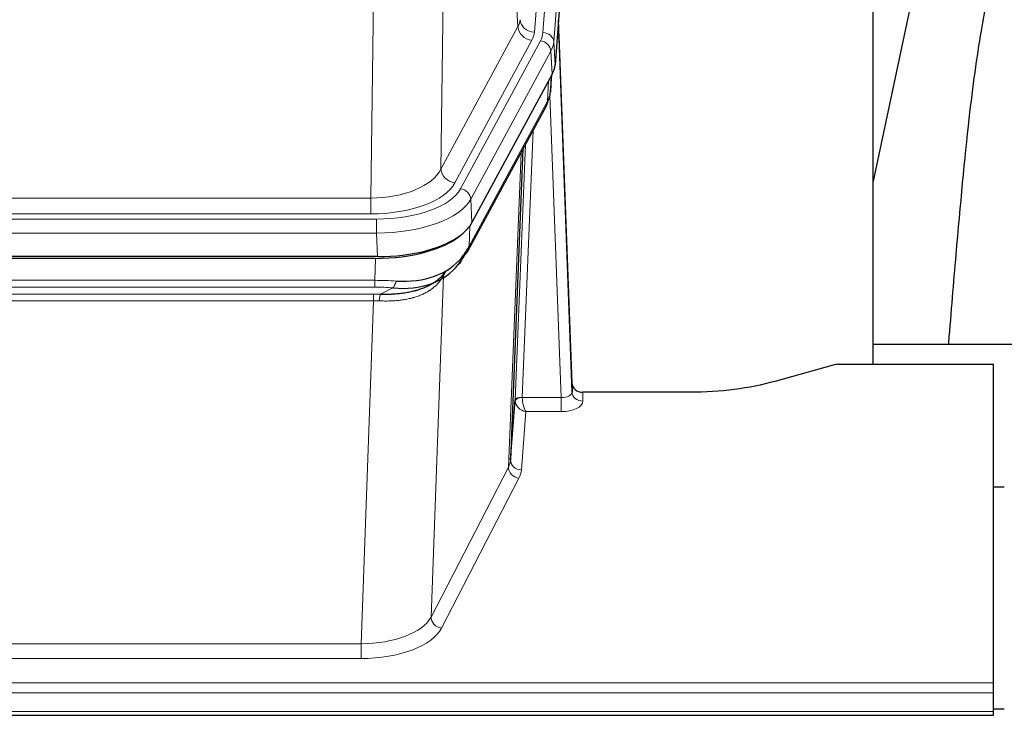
# Model space of a CAD drawing. Header units: inches. Extents: x 0 to 23760, y -13 to 16800.
# Tile 96 of 209: x 5702 to 5975, y 13955 to 14148. Entities that reach past the tile are written whole.
import ezdxf

# ---------------------------------------------------------------- set-up
doc = ezdxf.new("R2010")
doc.units = ezdxf.units.IN
doc.layers.add('254', color=7, linetype='Continuous', true_color=0xffffff)
doc.styles.add('latin_extended', font='simplex.shx')
doc.dimstyles.get("Standard").update_dxf_attribs({"dimtxt": 0.18, "dimasz": 0.18, "dimexe": 0.18, "dimexo": 0.0625, "dimgap": 0.09, "dimtad": 0, "dimtih": 1, "dimtoh": 1, "dimdec": 4, "dimzin": 0, "dimdsep": 46, "dimtxsty": 'Standard', "dimcen": 0.09, "dimadec": 0, "dimazin": 0, "dimtfac": 1, "dimtdec": 4, "dimtofl": 0, "dimtmove": 0, "dimatfit": 3, "dimfxl": 1, "dimtolj": 1, "dimtzin": 0, "dimarcsym": 0})

# ---------------------------------------------------------------- blocks, each defined once
blk = doc.blocks.new('_U3')
at = {"layer": '254', "color": 3, "linetype": 'Continuous', "lineweight": 13, "transparency": 16777216}
for p, q in [((6260.85, 13241.75), (6260.85, 14238.41)), ((5746.96, 13241.75), (6300.85, 13241.75)), ((6260.85, 13101.75), (6260.85, 12735.98)), ((8387.96, 12595.98), (6220.85, 12595.98))]:
    blk.add_line(p, q, dxfattribs=at)
at = {"layer": '254', "color": 3, "transparency": 16777216}
for points in [[(6284.19, 13101.75), (6237.52, 13101.75), (6260.85, 13241.75)], [(6237.52, 12735.98), (6284.19, 12735.98), (6260.85, 12595.98)]]:
    blk.add_solid(points, dxfattribs=at)
at = {"layer": 'Defpoints', "color": 0, "transparency": 16777216}
for p in [(5706.96, 13241.75), (6260.85, 12595.98), (8427.96, 12595.98)]:
    blk.add_point(p, dxfattribs=at)
at = {"layer": '254', "color": 2, "lineweight": 13, "transparency": 16777216, "insert": (6050.85, 13808.41), "char_height": 140, "attachment_point": 1, "rotation": 90, "style": 'latin_extended'}
blk.add_mtext('\\A1;\\C2;650', dxfattribs=at)
blk = doc.blocks.new('_U16')
at = {"layer": '254', "color": 3, "linetype": 'Continuous', "lineweight": 13, "transparency": 16777216}
for p, q in [((8835.96, 13955.98), (8835.96, 10356.48)), ((2069.98, 13713.98), (2069.98, 10356.48)), ((2209.98, 10396.48), (8695.96, 10396.48))]:
    blk.add_line(p, q, dxfattribs=at)
at = {"layer": '254', "color": 3, "transparency": 16777216}
for points in [[(2209.98, 10419.81), (2209.98, 10373.14), (2069.98, 10396.48)], [(8695.96, 10373.14), (8695.96, 10419.81), (8835.96, 10396.48)]]:
    blk.add_solid(points, dxfattribs=at)
at = {"layer": 'Defpoints', "color": 0, "transparency": 16777216}
for p in [(8835.96, 13995.98), (2069.98, 13753.98), (8835.96, 10396.48)]:
    blk.add_point(p, dxfattribs=at)
at = {"layer": '254', "color": 2, "lineweight": 13, "transparency": 16777216, "insert": (5209.63, 10606.48), "char_height": 140, "attachment_point": 1, "style": 'latin_extended'}
blk.add_mtext('\\A1;6766', dxfattribs=at)

msp = doc.modelspace()

# ---------------------------------------------------------------- linework, layer by layer
at = {"layer": '254', "color": 110, "linetype": 'Continuous', "lineweight": 13}
for p, q in [((5857.711, 14317.235), (5844.645, 14144.462)), ((5846.992, 14144.309), (5860.103, 14317.67)), ((5863.097, 14315.1), (5849.986, 14141.739)), ((5840.072, 14145.979), (5835.72, 14220.231)), ((5819.677, 14182.086), (5818.72, 14106.436)), ((5799.277, 14098.401), (5800.245, 14174.897)), ((5818.72, 14106.436), (5840.072, 14145.979)), ((5822.596, 14102.627), (5843.948, 14142.171)), ((5824.121, 14100.953), (5846.295, 14142.018)), ((5849.986, 14141.739), (5850.36, 14135.367)), ((5849.202, 14139.162), (5827.028, 14098.096)), ((5849.575, 14132.789), (5849.202, 14139.162)), ((5848.306, 14125.285), (5848.524, 14130.842)), ((5849.091, 14127.864), (5849.445, 14132.548)), ((5826.558, 14085.009), (5848.306, 14125.285)), ((5852.072, 14043.041), (5848.941, 14126.893)), ((5844.288, 14117.179), (5841.266, 14043.128)), ((5839.268, 14042.362), (5842.161, 14113.239)), ((5837.454, 14023.733), (5840.922, 14110.944)), ((5586.634, 14098.401), (5799.277, 14098.401)), ((5799.277, 14093.987), (5799.277, 14098.401)), ((5827.028, 14098.096), (5827.321, 14091.575)), ((5585.045, 14092.563), (5800.866, 14092.563)), ((5799.277, 14093.987), (5586.634, 14093.987)), ((5800.866, 14088.658), (5800.866, 14092.563)), ((5826.735, 14090.645), (5826.558, 14085.009)), ((5800.866, 14088.658), (5585.045, 14088.658)), ((5801.159, 14082.137), (5800.866, 14088.658)), ((5800.376, 14075.564), (5800.567, 14081.655)), ((5819.427, 14076.851), (5815.969, 13982.119)), ((5820.155, 14078.201), (5819.427, 14076.851)), ((5585.535, 14075.564), (5800.376, 14075.564)), ((5800.376, 14073.698), (5585.535, 14073.698)), ((5800.376, 14073.698), (5800.376, 14075.564)), ((5801.947, 14071.725), (5805.4, 14073.47)), ((5585.877, 14071.756), (5800.034, 14071.756)), ((5800.034, 14069.891), (5800.034, 14071.756)), ((5800.034, 14069.891), (5585.877, 14069.891)), ((5796.56, 13974.715), (5800.034, 14069.891)), ((5858.053, 14044.488), (5858.063, 14042.04)), ((5841.267, 14043.041), (5852.072, 14043.041)), ((5852.072, 14043.041), (5852.072, 14039.126)), ((5842.23, 14039.126), (5841.036, 14022.977)), ((5852.072, 14039.126), (5842.23, 14039.126)), ((5815.969, 13982.119), (5837.454, 14023.733)), ((5840.363, 14020.67), (5818.878, 13979.056)), ((5589.351, 13974.715), (5796.56, 13974.715)), ((5796.56, 13974.715), (5796.56, 13970.614)), ((5796.56, 13970.614), (5589.351, 13970.614)), ((5414.956, 13963.853), (5971.956, 13963.853)), ((5414.956, 13961.119), (5971.956, 13961.119)), ((5414.956, 13955.871), (5971.956, 13955.871))]:
    msp.add_line(p, q, dxfattribs=at)
at = {"layer": '254', "color": 2, "linetype": 'Continuous', "lineweight": 25}
for p, q in [((5863.478, 14308.82), (5850.36, 14135.367)), ((5938.616, 14052.255), (5938.616, 14241.056)), ((5957.139, 14190.975), (5938.616, 14103.081)), ((5855.054, 14047.109), (5851.296, 14147.748)), ((5851.376, 14143.355), (5855.065, 14044.573)), ((5849.575, 14132.789), (5827.321, 14091.575)), ((5849.084, 14127.751), (5849.447, 14132.553)), ((5849.261, 14132.208), (5849.091, 14127.864)), ((5849.084, 14127.751), (5849.091, 14127.864)), ((5826.199, 14083.679), (5847.946, 14123.955)), ((5841.468, 14111.955), (5838.04, 14025.744)), ((5801.159, 14082.137), (5584.752, 14082.137)), ((5800.567, 14081.655), (5585.344, 14081.655)), ((5815.264, 14074.091), (5818.058, 14075.503)), ((5938.618, 14057.828), (6010.615, 14057.828)), ((5927.499, 14052.06), (5911.335, 14047.529)), ((5928.998, 14052.255), (5971.956, 14052.255)), ((5971.956, 13963.853), (5971.956, 14052.255)), ((5855.065, 14044.573), (5855.054, 14047.109)), ((5887.956, 14044.488), (5858.053, 14044.488)), ((5838.04, 14025.744), (5839.268, 14042.362)), ((5971.956, 14018.29), (5974.956, 14018.29)), ((5971.956, 13961.119), (5971.956, 13963.853)), ((5971.956, 13955.871), (5971.956, 13961.119)), ((5974.945, 13956.547), (5971.943, 13956.547)), ((5971.956, 13954.856), (5971.956, 13955.871)), ((5414.956, 13954.856), (5971.956, 13954.856))]:
    msp.add_line(p, q, dxfattribs=at)
at = {"layer": '254', "color": 110, "linetype": 'Continuous', "lineweight": 13}
for centre, major_axis, ratio, start_param, end_param in [((5820.627, 14148.4), (-20.038, 0.241), 0.4621297, 2.903225, 3.1123764), ((5844.645, 14148.01), (3.989, -0.302), 0.8864705, 3.2608937, 4.7793301), ((5843.948, 14145.719), (3.52, -1.9), 0.8606628, 3.6289862, 5.1474227), ((5820.627, 14144.852), (-24.033, 0.005), 0.4611335, 2.8976848, 3.1068362), ((5822.974, 14144.7), (-24.033, 0.005), 0.4611335, 2.8976848, 3.1068362), ((5846.992, 14141.648), (2.991, -0.226), 0.8864705, 0.119301, 1.6377375), ((5851.376, 14141.202), (-0.214, 6.443), 0.0117452, 5.0526437, 5.774114), ((5846.295, 14139.357), (2.64, -1.425), 0.8606628, 0.4873936, 2.00583), ((5822.974, 14142.039), (27.028, 0.171), 0.4605352, 6.0362132, 6.2453646), ((5848.378, 14143.263), (2.998, 0.112), 0.4302668, 5.7021495, 6.2671208), ((5844.427, 14125.855), (3.52, -1.9), 0.8606628, 0.0000038, 0.4001271), ((5821.296, 14108.075), (27.538, 20.422), 0.1820483, 5.9117299, 5.9437101), ((5799.357, 14109.008), (20.002, 0.126), 0.5302672, 4.7050812, 6.0263936), ((5822.596, 14106.175), (-3.52, 1.9), 0.8606628, 0.4873936, 2.00583), ((5799.357, 14105.46), (24.002, 0.049), 0.477994, 4.708097, 6.0294094), ((5800.814, 14103.66), (-24.02, 0.03), 0.4619935, 1.5735185, 2.8978281), ((5824.121, 14098.292), (2.64, -1.425), 0.8606628, 0.4873936, 2.00583), ((5800.814, 14100.999), (27.018, 0.111), 0.4567867, 4.7124116, 6.0367213), ((5822.68, 14085.58), (3.52, -1.9), 0.8606628, 0.0000038, 0.4001271), ((5822.802, 14075.407), (-3.388, 2.127), 0.8041825, 0.0003682, 0.4514336), ((5799.239, 14057.963), (20.65, 20.761), 0.1023506, 5.8704634, 5.9454813), ((5823.305, 14076.265), (-3.52, 1.9), 0.8606628, 0.0781377, 0.3957638), ((5799.727, 14068.13), (27.015, 0.091), 0.2751837, 1.3250001, 1.545831), ((5799.727, 14064.295), (23.017, 0.318), 0.4083138, 1.3161001, 1.5369309), ((5805.4, 14077.305), (-0.368, -3.983), 0.2964475, 0.3019504, 1.0888865), ((5799.245, 14061.944), (24.025, 0.387), 0.4081206, 1.4515092, 1.5313568), ((5801.947, 14067.89), (0.131, 3.998), 0.1099517, 0.2897867, 1.0584981), ((5799.245, 14058.108), (20.023, 0.877), 0.5868265, 1.4258227, 1.5056703), ((5852.06, 14044.664), (-3.004, 0.138), 0.5390598, 1.5996723, 3.1704686), ((5858.063, 14044.664), (-3, -0.013), 0.8746179, 0.0299147, 1.5670846), ((5842.266, 14042.235), (-2.996, 0.15), 0.8842155, 0.0089587, 0.1047242), ((5841.266, 14042.267), (1.998, -0.082), 0.4302193, 1.5883537, 3.1255299), ((5841.267, 14042.18), (-1.996, -0.13), 0.4297663, 4.6843512, 6.2157251), ((5842.23, 14041.749), (-2.669, 1.608), 0.8008031, 0.5106166, 2.0203264), ((5842.266, 14043.096), (1.001, 0.011), 0.9036689, 3.0949665, 3.1907321), ((5842.23, 14041.749), (-0.506, 2.997), 0.2740591, 1.0794715, 2.5891813), ((5852.06, 14042.04), (-6.003, 0.008), 0.4854373, 1.5734916, 3.1442879), ((5818.037, 14025.999), (20.016, 0.121), 0.4848834, 6.0350943, 6.2444185), ((5841.036, 14025.601), (2.992, -0.221), 0.8740585, 3.1714428, 4.7769181), ((5840.363, 14023.294), (2.666, -1.376), 0.8484453, 3.5215353, 5.1252561), ((5818.037, 14023.375), (23.014, 0.002), 0.4845187, 6.038018, 6.2473422), ((5796.554, 13984.389), (20.013, 0.104), 0.483363, 4.7101919, 6.0355739), ((5818.878, 13981.68), (2.666, -1.376), 0.8484453, 3.5215353, 5.1252561), ((5796.554, 13981.765), (-23.012, 0.004), 0.4845836, 1.5711584, 2.8965404)]:
    msp.add_ellipse(centre, major_axis=major_axis, ratio=ratio, start_param=start_param, end_param=end_param, dxfattribs=at)
at = {"layer": '254', "color": 2, "linetype": 'Continuous', "lineweight": 25}
for centre, major_axis, ratio, start_param, end_param in [((5823.339, 14135.806), (-27.037, 0.006), 0.4611335, 2.8976848, 3.1068362), ((5821.296, 14108.075), (27.174, 22.247), 0.2659526, 6.0029112, 6.0348913), ((5844.593, 14126.176), (3.584, -1.776), 0.8816114, 6.2824956, 6.6531678), ((5822.447, 14137.351), (-26.161, 11.46), 0.4493681, 3.1218709, 3.267222), ((5801.101, 14094.621), (-27.023, 0.034), 0.4619935, 2.6128783, 2.8978281), ((5800.541, 14094.13), (-27.01, 0.015), 0.4618579, 1.5720062, 2.656), ((5801.101, 14094.621), (-27.023, 0.034), 0.4619935, 1.5735185, 2.6128783), ((5799.727, 14068.13), (27.355, 20.182), 0.1876908, 5.6857719, 5.9066027), ((5800.63, 14096.947), (-25.329, 12.681), 0.6929209, 2.1169098, 3.0007467), ((5802.423, 14065.267), (23.434, 19.972), 0.1471226, 5.6997031, 5.9205339), ((5820.903, 14082.898), (3.195, -2.407), 0.6715965, 6.033487, 6.820423), ((5822.68, 14085.58), (3.52, -1.9), 0.8606628, 5.9153676, 6.2831892), ((5800.63, 14096.947), (-23.359, 16.381), 0.7286412, 2.2260513, 3.1098882), ((5822.802, 14075.407), (-3.388, 2.127), 0.8041825, 6.1083502, 6.2835535), ((5929.001, 14050.797), (-3, 0.002), 0.4856498, 4.7136997, 5.2369038), ((5858.052, 14047.201), (-3, 0.002), 0.9042699, 0.0343167, 1.5714866)]:
    msp.add_ellipse(centre, major_axis=major_axis, ratio=ratio, start_param=start_param, end_param=end_param, dxfattribs=at)
for points, knots in [([(5986.477, 14191.036), (5984.6, 14188.556), (5977.998, 14178.638), (5971.364, 14160.809), (5968.175, 14143.759), (5964.781, 14119.707), (5962.088, 14089.549), (5960.122, 14066.628), (5959.465, 14058.011), (5959.452, 14057.852)], [0, 0, 0, 0, 0.0518113, 0.2036205, 0.372795, 0.587921, 0.850882, 0.9972478, 1, 1, 1, 1]), ([(5801.947, 14071.725), (5802.465, 14071.716), (5802.98, 14071.714), (5804.006, 14071.726), (5804.516, 14071.741), (5805.15, 14071.77), (5805.277, 14071.777), (5805.53, 14071.791), (5805.656, 14071.799), (5806.033, 14071.824), (5806.282, 14071.843), (5807.024, 14071.907), (5807.511, 14071.959), (5808.47, 14072.084), (5808.942, 14072.156), (5809.87, 14072.322), (5810.327, 14072.416), (5811, 14072.573), (5811.223, 14072.628), (5811.554, 14072.715), (5811.664, 14072.744), (5811.828, 14072.79), (5811.882, 14072.805), (5811.991, 14072.836), (5812.477, 14072.977), (5812.946, 14073.131), (5813.751, 14073.422), (5814.529, 14073.733), (5815.252, 14074.08), (5815.948, 14074.446), (5816.282, 14074.638), (5816.682, 14074.89), (5816.761, 14074.941), (5816.918, 14075.044), (5816.995, 14075.096), (5817.224, 14075.253), (5817.372, 14075.359), (5817.801, 14075.682), (5818.07, 14075.903), (5818.571, 14076.354), (5818.805, 14076.584), (5819.236, 14077.054), (5819.435, 14077.293), (5819.797, 14077.777), (5819.96, 14078.022), (5820.106, 14078.27)], [0, 0, 0, 0, 0.0625, 0.0625, 0.125, 0.125, 0.140625, 0.140625, 0.15625, 0.15625, 0.1875, 0.1875, 0.25, 0.25, 0.3125, 0.3125, 0.375, 0.375, 0.40625, 0.40625, 0.421875, 0.421875, 0.4296875, 0.4296875, 0.4375, 0.5, 0.5, 0.5625, 0.625, 0.625, 0.6875, 0.6875, 0.703125, 0.703125, 0.71875, 0.71875, 0.75, 0.75, 0.8125, 0.8125, 0.875, 0.875, 0.9375, 0.9375, 1, 1, 1, 1]), ([(5911.335, 14047.529), (5907.802, 14046.538), (5904, 14045.774), (5896.117, 14044.749), (5892.036, 14044.488), (5887.956, 14044.488)], [0, 0, 0, 0, 0.5, 0.5, 1, 1, 1, 1])]:
    msp.add_open_spline(points, degree=3, knots=knots, dxfattribs=at)
msp.add_open_spline([(5847.946, 14123.955), (5848.067, 14124.178), (5848.177, 14124.4)], degree=2, dxfattribs=at)
at = {"layer": '254', "color": 110, "linetype": 'Continuous', "lineweight": 13}
msp.add_open_spline([(5819.007, 14076.133), (5818.852, 14075.881), (5818.68, 14075.631), (5818.304, 14075.142), (5818.101, 14074.901), (5817.663, 14074.43), (5817.429, 14074.199), (5816.929, 14073.749), (5816.663, 14073.53), (5816.241, 14073.211), (5816.096, 14073.106), (5815.873, 14072.952), (5815.797, 14072.901), (5815.645, 14072.8), (5815.568, 14072.75), (5815.18, 14072.504), (5814.857, 14072.316), (5814.187, 14071.96), (5813.493, 14071.624), (5812.752, 14071.327), (5811.986, 14071.05), (5811.592, 14070.921), (5811.134, 14070.788), (5811.083, 14070.773), (5810.98, 14070.744), (5810.929, 14070.73), (5810.774, 14070.687), (5810.463, 14070.604), (5810.148, 14070.528), (5809.513, 14070.384), (5809.082, 14070.299), (5808.208, 14070.151), (5807.764, 14070.088), (5806.862, 14069.982), (5806.405, 14069.939), (5805.708, 14069.89), (5805.473, 14069.876), (5805.12, 14069.859), (5805.001, 14069.853), (5804.763, 14069.844), (5804.644, 14069.84), (5804.048, 14069.823), (5803.568, 14069.819), (5802.603, 14069.828), (5802.117, 14069.841), (5801.628, 14069.862)], degree=3, knots=[0, 0, 0, 0, 0.0625, 0.0625, 0.125, 0.125, 0.1875, 0.1875, 0.25, 0.25, 0.28125, 0.28125, 0.296875, 0.296875, 0.3125, 0.3125, 0.375, 0.375, 0.4375, 0.5, 0.5, 0.5625, 0.5625, 0.5703125, 0.5703125, 0.578125, 0.578125, 0.59375, 0.625, 0.625, 0.6875, 0.6875, 0.75, 0.75, 0.8125, 0.8125, 0.84375, 0.84375, 0.859375, 0.859375, 0.875, 0.875, 0.9375, 0.9375, 1, 1, 1, 1], dxfattribs=at)

# ---------------------------------------------------------------- dimensions: what is measured, and where the dimension line sits
at = {"layer": '254', "color": 2, "linetype": 'Continuous', "lineweight": 13}
dim = msp.add_linear_dim(base=(6260.852, 12595.977), p1=(5706.956, 13241.747), p2=(8427.956, 12595.977), angle=90, text='\\C2;650', dimstyle='Standard', override={"dimscale": 40, "dimtxt": 3.5, "dimasz": 3.5, "dimexe": 1, "dimexo": 1, "dimgap": 1.75, "dimtad": 1, "dimtih": 0, "dimtoh": 0, "dimdec": 2, "dimlfac": 0.025, "dimzin": 8, "dimdsep": 46, "dimlunit": 2, "dimpost": '', "dimtxsty": 'latin_extended', "dimsah": 1, "dimse1": 0, "dimse2": 0, "dimsd1": 0, "dimsd2": 0, "dimclrd": 3, "dimclre": 3, "dimclrt": 2, "dimtol": 0, "dimtm": -0.1, "dimtfac": 0.714286, "dimtdec": 3, "dimtofl": 1, "dimtmove": 0, "dimtzin": 8, "dimlwd": 13, "dimlwe": 13}, dxfattribs=at)
dim.commit()
dim.dimension.update_dxf_attribs({"geometry": '_U3', "text_midpoint": (6260.852, 13988.414), "dimtype": 160})
dim = msp.add_linear_dim(base=(8835.956, 10396.477), p1=(2069.976, 13753.977), p2=(8835.956, 13995.977), dimstyle='Standard', override={"dimscale": 40, "dimtxt": 3.5, "dimasz": 3.5, "dimexe": 1, "dimexo": 1, "dimgap": 1.75, "dimtad": 1, "dimtih": 1, "dimtoh": 0, "dimdec": 0, "dimlfac": 1, "dimzin": 8, "dimdsep": 46, "dimlunit": 2, "dimtxsty": 'latin_extended', "dimsah": 1, "dimse1": 0, "dimse2": 0, "dimsd1": 0, "dimsd2": 0, "dimclrd": 3, "dimclre": 3, "dimclrt": 2, "dimtol": 0, "dimtm": -0.1, "dimtfac": 0.714286, "dimtdec": 3, "dimtofl": 1, "dimtmove": 0, "dimtzin": 8, "dimlwd": 13, "dimlwe": 13}, dxfattribs=at)
dim.commit()
dim.dimension.update_dxf_attribs({"geometry": '_U16', "text_midpoint": (5452.966, 10396.477), "dimtype": 160})

doc.saveas('drawing.dxf')
